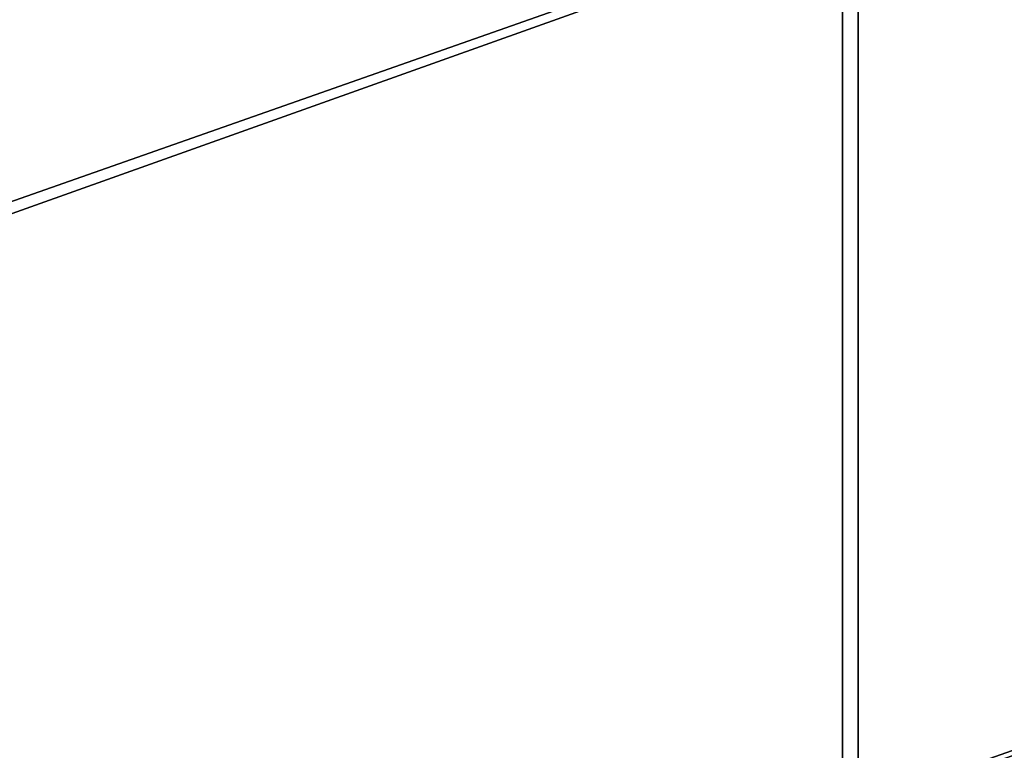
# Model space of a CAD drawing. Header units: millimetres. Extents: x 2387 to 13955, y -4964 to 364.
# Tile 67 of 256: x 3579 to 3783, y -3364 to -3213. Entities that reach past the tile are written whole.
import ezdxf

# ---------------------------------------------------------------- set-up
doc = ezdxf.new("R2010")
doc.units = ezdxf.units.MM
doc.header["$MEASUREMENT"] = 0
doc.layers.add('Predefinito', color=7, linetype='Continuous', true_color=0x000000)

# ---------------------------------------------------------------- blocks, each defined once
blk = doc.blocks.new('Blocco 01')
at = {"layer": 'Predefinito'}
for points in [[(223.33, -26.59, 428.84), (750.42, -26.59, 428.49), (867.9, 201.02, 428.35)], [(867.9, 201.02, 428.35), (223.34, 159.98, 428.49), (223.33, -26.59, 428.84)], [(-307.27, -26.59, 428.44), (223.33, -26.59, 428.84), (223.34, 159.98, 428.49)], [(223.34, 159.98, 428.49), (-307.24, 159.98, 428.1), (-307.27, -26.59, 428.44)], [(226.56, 159.51, 308.82), (226.56, -26.59, 308.82), (-295.02, -26.59, 308.77)], [(-295.02, -26.59, 308.77), (-295.02, 159.3, 308.77), (226.56, 159.51, 308.82)], [(226.56, -26.59, 308.82), (226.56, 159.51, 308.82), (751.18, 159.86, 308.82)], [(751.18, 159.86, 308.82), (751.03, -26.59, 308.82), (226.56, -26.59, 308.82)]]:
    blk.add_3dface(points, dxfattribs=at)
blk = doc.blocks.new('Blocco 20')
at = {"layer": 'Predefinito'}
blk.add_blockref('Blocco 01', (131.75, -252.9), dxfattribs=at)

msp = doc.modelspace()

# ---------------------------------------------------------------- block references
at = {"layer": 'Predefinito'}
msp.add_blockref('Blocco 20', (3394.14, -3097.11), dxfattribs=at)

doc.saveas('drawing.dxf')
